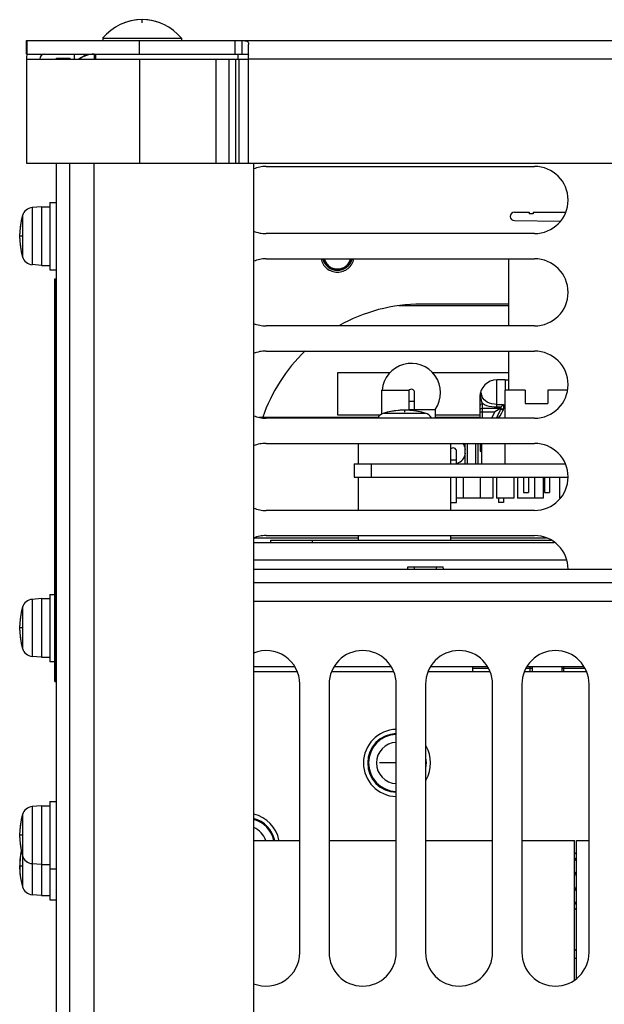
# Model space of a CAD drawing. Extents: x 34 to 410, y 34 to 287.
# Tile 4 of 77: x 60 to 70, y 82 to 99. Entities that reach past the tile are written whole.
import ezdxf

# ---------------------------------------------------------------- set-up
doc = ezdxf.new("R2010")
doc.units = 0
doc.header["$LTSCALE"] = 23.1
doc.linetypes.add('HIDDEN', pattern=[0.2, 0.1, -0.1])
doc.layers.get('0').update_dxf_attribs({"linetype": 'CONTINUOUS'})
for name, color, linetype in [('ALL_AXIS', 7, 'CONTINUOUS'), ('ALL_CURVE', 7, 'CONTINUOUS'), ('ALL_FEATURES', 7, 'CONTINUOUS'), ('DEFAULT_2', 8, 'HIDDEN')]:
    doc.layers.add(name, color=color, linetype=linetype)

msp = doc.modelspace()

# ---------------------------------------------------------------- linework, layer by layer
at = {"color": 7, "linetype": 'CONTINUOUS'}
for p, q in [((67.202, 91.388), (67.202, 91.735)), ((67.238, 91.388), (67.238, 91.735)), ((67.382, 91.388), (67.382, 91.735)), ((67.418, 91.388), (67.418, 91.735)), ((67.48, 91.388), (67.48, 91.735)), ((67.166, 91.162), (67.166, 90.809)), ((67.454, 91.162), (67.454, 90.809)), ((67.666, 91.162), (67.666, 90.809)), ((67.732, 91.162), (67.732, 90.809)), ((68.02, 91.162), (68.02, 90.809)), ((68.086, 91.162), (68.086, 90.809)), ((68.373, 91.162), (68.373, 90.809)), ((68.515, 91.162), (68.515, 90.809)), ((68.793, 91.162), (68.793, 90.809)), ((67.666, 90.809), (67.056, 90.809)), ((68.02, 90.809), (67.732, 90.809)), ((67.763, 90.809), (67.763, 90.738)), ((67.848, 90.809), (67.848, 90.738)), ((68.515, 90.809), (68.086, 90.809)), ((68.802, 90.809), (68.793, 90.809)), ((66.957, 90.738), (67.056, 90.738)), ((67.848, 90.738), (67.763, 90.738)), ((63.633, 85.039), (64.411, 85.039)), ((64.906, 85.039), (66.037, 85.039)), ((66.532, 85.039), (67.664, 85.039)), ((68.159, 85.039), (69.043, 85.039)), ((69.043, 82.683), (69.043, 85.039)), ((69.078, 82.713), (69.078, 85.039)), ((69.078, 85.039), (69.29, 85.039))]:
    msp.add_line(p, q, dxfattribs=at)
for points in [[(64.83, 94.777), (64.829, 94.781), (64.827, 94.784), (64.825, 94.787), (64.823, 94.79), (64.822, 94.794), (64.82, 94.797), (64.819, 94.8), (64.817, 94.804), (64.816, 94.807), (64.814, 94.81), (64.813, 94.814), (64.812, 94.817), (64.811, 94.821), (64.809, 94.824), (64.808, 94.828), (64.807, 94.831), (64.806, 94.835), (64.805, 94.839), (64.804, 94.842), (64.804, 94.846)], [(64.922, 94.686), (64.918, 94.688), (64.914, 94.691), (64.91, 94.693), (64.906, 94.696), (64.902, 94.699), (64.898, 94.702), (64.894, 94.705), (64.89, 94.708), (64.886, 94.711), (64.883, 94.714), (64.879, 94.717), (64.875, 94.721), (64.872, 94.724), (64.868, 94.728), (64.865, 94.731), (64.862, 94.735), (64.858, 94.738), (64.855, 94.742), (64.852, 94.746), (64.849, 94.75), (64.846, 94.753), (64.843, 94.757), (64.841, 94.761), (64.838, 94.765), (64.835, 94.769), (64.833, 94.773), (64.83, 94.777)], [(65.265, 94.777), (65.262, 94.773), (65.26, 94.769), (65.257, 94.765), (65.254, 94.761), (65.252, 94.757), (65.249, 94.753), (65.246, 94.75), (65.243, 94.746), (65.24, 94.742), (65.236, 94.738), (65.233, 94.735), (65.23, 94.731), (65.227, 94.728), (65.223, 94.724), (65.22, 94.721), (65.216, 94.717), (65.212, 94.714), (65.209, 94.711), (65.205, 94.708), (65.201, 94.705), (65.197, 94.702), (65.193, 94.699), (65.189, 94.696), (65.185, 94.693), (65.181, 94.691), (65.177, 94.688), (65.173, 94.686)], [(65.291, 94.846), (65.29, 94.842), (65.29, 94.839), (65.289, 94.835), (65.288, 94.831), (65.287, 94.828), (65.285, 94.824), (65.284, 94.821), (65.283, 94.817), (65.282, 94.814), (65.28, 94.81), (65.279, 94.807), (65.278, 94.804), (65.276, 94.8), (65.275, 94.797), (65.273, 94.794), (65.272, 94.79), (65.27, 94.787), (65.268, 94.784), (65.266, 94.781), (65.265, 94.777)], [(65.047, 94.652), (65.043, 94.652), (65.038, 94.652), (65.033, 94.652), (65.028, 94.653), (65.023, 94.653), (65.018, 94.654), (65.014, 94.654), (65.009, 94.655), (65.004, 94.656), (64.999, 94.657), (64.994, 94.658), (64.99, 94.659), (64.985, 94.66), (64.98, 94.661), (64.976, 94.662), (64.971, 94.664), (64.966, 94.665), (64.962, 94.667), (64.957, 94.669), (64.953, 94.671), (64.948, 94.672), (64.944, 94.674), (64.939, 94.676), (64.935, 94.679), (64.931, 94.681), (64.926, 94.683), (64.922, 94.686)], [(65.173, 94.686), (65.169, 94.683), (65.164, 94.681), (65.16, 94.679), (65.156, 94.676), (65.151, 94.674), (65.147, 94.672), (65.142, 94.671), (65.138, 94.669), (65.133, 94.667), (65.129, 94.665), (65.124, 94.664), (65.119, 94.662), (65.115, 94.661), (65.11, 94.66), (65.105, 94.659), (65.1, 94.658), (65.096, 94.657), (65.091, 94.656), (65.086, 94.655), (65.081, 94.654), (65.077, 94.654), (65.072, 94.653), (65.067, 94.653), (65.062, 94.652), (65.057, 94.652), (65.052, 94.652), (65.047, 94.652)]]:
    msp.add_lwpolyline(points, dxfattribs=at)
at = {"layer": 'ALL_AXIS', "color": 7, "linetype": 'CONTINUOUS'}
for p, q in [((61.088, 98.564), (61.088, 98.523)), ((61.088, 98.564), (62.417, 98.564)), ((62.417, 98.564), (62.417, 98.523)), ((60.197, 95.794), (60.197, 94.662)), ((60.197, 95.794), (60.31, 95.794)), ((60.055, 95.723), (59.897, 95.709)), ((60.055, 95.723), (60.055, 94.733)), ((60.055, 95.723), (60.197, 95.723)), ((60.055, 94.733), (59.897, 94.747)), ((60.055, 94.733), (60.197, 94.733)), ((60.197, 94.662), (60.31, 94.662)), ((67.876, 92.803), (67.734, 92.803)), ((65.401, 92.159), (65.401, 92.166)), ((65.401, 92.166), (66.957, 92.166)), ((66.957, 92.159), (66.957, 92.166)), ((65.401, 91.388), (65.401, 91.735)), ((66.957, 91.388), (66.957, 91.735)), ((65.33, 91.388), (65.33, 91.162)), ((65.33, 91.388), (68.89, 91.388)), ((65.33, 91.162), (68.932, 91.162)), ((65.401, 90.603), (65.401, 91.162)), ((66.957, 90.603), (66.957, 91.162)), ((68.187, 91.162), (68.187, 90.908)), ((68.272, 91.162), (68.272, 90.908)), ((68.541, 91.162), (68.541, 90.908)), ((68.625, 91.162), (68.625, 90.908)), ((68.187, 90.908), (68.272, 90.908)), ((68.541, 90.908), (68.625, 90.908)), ((65.401, 90.101), (65.401, 90.179)), ((66.957, 90.101), (66.957, 90.179)), ((60.197, 89.189), (60.197, 88.058)), ((60.197, 89.189), (60.282, 89.189)), ((60.055, 89.119), (59.897, 89.105)), ((60.055, 89.119), (60.055, 88.129)), ((60.055, 89.119), (60.197, 89.119)), ((60.055, 88.129), (59.897, 88.142)), ((60.055, 88.129), (60.197, 88.129)), ((60.197, 88.058), (60.282, 88.058)), ((68.332, 87.973), (68.332, 87.888)), ((68.834, 87.973), (68.834, 87.888)), ((64.411, 83.151), (64.411, 87.676)), ((64.906, 87.676), (64.906, 83.151)), ((66.037, 83.151), (66.037, 87.676)), ((66.532, 87.676), (66.532, 83.151)), ((67.664, 83.151), (67.664, 87.676)), ((68.159, 87.676), (68.159, 83.151)), ((69.29, 83.151), (69.29, 87.676)), ((60.197, 85.696), (60.197, 84.042)), ((60.197, 85.696), (60.31, 85.696)), ((60.055, 85.625), (59.897, 85.612)), ((60.055, 85.625), (60.055, 84.112)), ((60.055, 85.625), (60.197, 85.625)), ((60.055, 84.636), (59.897, 84.649)), ((60.055, 84.636), (60.197, 84.636)), ((60.197, 84.565), (60.31, 84.565)), ((60.055, 84.112), (59.897, 84.126)), ((60.055, 84.112), (60.197, 84.112)), ((60.197, 84.042), (60.31, 84.042))]:
    msp.add_line(p, q, dxfattribs=at)
at = {"layer": 'ALL_AXIS', "color": 3, "linetype": 'CONTINUOUS'}
for p, q in [((63.845, 96.402), (68.371, 96.402)), ((68.371, 95.27), (63.845, 95.27)), ((63.845, 94.846), (68.371, 94.846)), ((68.371, 93.715), (63.845, 93.715)), ((63.845, 93.29), (68.371, 93.29)), ((68.371, 92.159), (63.845, 92.159)), ((63.845, 91.735), (68.371, 91.735)), ((68.371, 90.603), (63.845, 90.603)), ((63.845, 90.179), (68.371, 90.179))]:
    msp.add_line(p, q, dxfattribs=at)
at = {"layer": 'ALL_AXIS', "color": 9, "linetype": 'CONTINUOUS'}
for p, q in [((59.897, 95.709), (59.897, 94.747)), ((59.736, 95.576), (59.736, 94.88)), ((65.831, 92.245), (66.527, 92.245)), ((65.613, 91.388), (65.613, 91.162)), ((59.736, 88.972), (59.736, 88.275)), ((59.897, 89.105), (59.897, 88.142)), ((59.897, 85.612), (59.897, 84.126)), ((59.736, 85.479), (59.736, 84.259))]:
    msp.add_line(p, q, dxfattribs=at)
at = {"layer": 'ALL_AXIS', "color": 7, "linetype": 'CONTINUOUS'}
for centre, radius, start, end in [((61.752, 98.014), 0.863, 39.6019, 140.3981), ((59.913, 95.526), 0.184, 95, 164.1191), ((60.96, 95.228), 1.273, 164.1191, 195.8809), ((59.913, 94.93), 0.184, 195.8809, 265), ((65.047, 94.903), 0.251, 193.5062, 346.4938), ((66.292, 92.589), 0.494, 325.6083, 174.8911), ((66.179, 91.021), 1.273, 74.1191, 105.8809), ((65.881, 92.068), 0.184, 105.8809, 147.196), ((66.477, 92.068), 0.184, 32.804, 74.1191), ((66.999, 91.6), 0.212, 8.4464, 40.318), ((66.999, 91.6), 0.212, 288, 351.5536), ((60.96, 88.624), 1.273, 164.1191, 195.8809), ((59.913, 88.922), 0.184, 95, 164.1191), ((59.913, 88.326), 0.184, 195.8809, 265), ((63.845, 87.676), 0.566, 0, 112.0418), ((65.472, 87.676), 0.566, 0, 180), ((67.098, 87.676), 0.566, 0, 180), ((68.724, 87.676), 0.566, 0, 180), ((66.052, 86.347), 0.566, 91.4393, 268.5607), ((66.052, 86.347), 0.495, 91.664, 268.336), ((66.052, 86.347), 0.566, 329.8736, 30.1264), ((66.052, 86.347), 0.495, 349.5102, 10.4898), ((59.913, 85.428), 0.184, 95, 164.1191), ((63.506, 84.933), 0.566, 11.2382, 76.746), ((60.96, 85.131), 1.273, 164.1191, 195.8809), ((63.506, 84.933), 0.495, 12.4872, 75.0225), ((60.96, 84.607), 1.273, 168.1278, 195.8809), ((68.739, 84.353), 0.566, 52.3843, 56.7696), ((59.913, 84.833), 0.184, 195.8809, 265), ((68.739, 84.353), 0.495, 46.0332, 51.8406), ((59.913, 84.309), 0.184, 195.8809, 265), ((68.739, 84.353), 0.495, 308.1594, 313.9668), ((68.739, 84.353), 0.566, 303.2304, 307.6157), ((69.304, 82.938), 0.354, 130.153, 138.0882), ((63.845, 83.151), 0.566, 247.9582, 360), ((65.472, 83.151), 0.566, 180, 360), ((67.098, 83.151), 0.566, 180, 360), ((68.724, 83.151), 0.566, 180, 360)]:
    msp.add_arc(centre, radius, start, end, dxfattribs=at)
at = {"layer": 'ALL_AXIS', "color": 3, "linetype": 'CONTINUOUS'}
for centre, start, end in [((63.845, 95.836), 90, 112.1875), ((68.371, 95.836), 270, 90), ((63.845, 95.836), 247.8125, 270), ((63.845, 94.28), 90, 112.1875), ((68.371, 94.28), 270, 90), ((63.845, 94.28), 247.8125, 270), ((63.845, 92.725), 90, 112.1875), ((68.371, 92.725), 270, 90), ((63.845, 92.725), 247.8125, 270), ((63.845, 91.169), 90, 112.1875), ((68.371, 91.169), 270, 90), ((63.845, 91.169), 247.8125, 270), ((63.845, 89.614), 90, 112.1875), ((68.371, 89.614), 0, 90)]:
    msp.add_arc(centre, 0.566, start, end, dxfattribs=at)
at = {"layer": 'ALL_AXIS', "color": 9, "linetype": 'CONTINUOUS'}
for centre, radius, start, end in [((66.052, 86.347), 0.481, 91.742, 268.258), ((66.052, 86.347), 0.348, 92.4065, 267.5935), ((63.506, 84.933), 0.481, 12.7377, 74.3216), ((63.506, 84.933), 0.348, 18.117, 68.3417), ((68.739, 84.353), 0.481, 44.2159, 49.6467), ((68.739, 84.353), 0.348, 12.9109, 26.4292), ((68.739, 84.353), 0.348, 333.5708, 347.0891), ((68.739, 84.353), 0.481, 310.3533, 315.7841)]:
    msp.add_arc(centre, radius, start, end, dxfattribs=at)
at = {"layer": 'ALL_CURVE', "color": 40, "linetype": 'CONTINUOUS'}
for p, q in [((61.752, 98.821), (61.752, 98.877)), ((59.723, 95.228), (59.688, 95.228)), ((66.179, 92.293), (66.179, 92.258)), ((59.723, 88.624), (59.688, 88.624)), ((66.037, 86.347), (65.755, 86.347)), ((59.723, 85.131), (59.688, 85.131)), ((59.723, 84.607), (59.688, 84.607))]:
    msp.add_line(p, q, dxfattribs=at)
for centre, radius, start, end in [((61.752, 98.014), 0.863, 69.3622, 110.6378), ((60.96, 95.228), 1.273, 166.5066, 193.4934), ((66.179, 91.021), 1.273, 76.5066, 103.4934), ((60.96, 88.624), 1.273, 166.5066, 193.4934), ((60.96, 85.131), 1.273, 166.5066, 193.4934), ((60.96, 84.607), 1.273, 168.0332, 193.4934)]:
    msp.add_arc(centre, radius, start, end, dxfattribs=at)
at = {"layer": 'ALL_FEATURES', "color": 7, "linetype": 'CONTINUOUS'}
for p, q in [((59.801, 98.297), (59.801, 98.523)), ((59.814, 98.297), (59.814, 98.523)), ((63.322, 98.297), (63.322, 98.523)), ((60.607, 98.297), (60.607, 98.212)), ((60.819, 98.275), (60.819, 98.297)), ((60.967, 98.297), (60.967, 98.212)), ((63.365, 98.297), (63.365, 98.212)), ((60.31, 98.212), (60.31, 98.226)), ((60.31, 98.226), (60.536, 98.226)), ((60.31, 62.065), (60.31, 96.458)), ((68.032, 95.631), (68.279, 95.631)), ((68.279, 95.631), (68.279, 95.603)), ((68.35, 95.631), (68.35, 95.603)), ((68.35, 95.631), (68.897, 95.631)), ((68.801, 95.475), (68.031, 95.488)), ((68.35, 95.603), (68.279, 95.603)), ((67.94, 93.715), (67.94, 94.846)), ((60.282, 87.718), (60.282, 94.507)), ((60.282, 94.507), (60.31, 94.507)), ((60.296, 87.718), (60.296, 94.507)), ((60.282, 94.012), (60.31, 94.012)), ((67.94, 94.082), (66.462, 94.082)), ((67.94, 92.633), (67.94, 93.29)), ((65.797, 92.227), (65.797, 92.633)), ((65.797, 92.633), (66.25, 92.633)), ((66.25, 92.633), (66.25, 92.308)), ((67.876, 92.159), (67.876, 92.633)), ((68.215, 92.633), (67.876, 92.633)), ((68.215, 92.633), (68.215, 92.407)), ((68.597, 92.633), (68.597, 92.407)), ((68.927, 92.633), (68.597, 92.633)), ((66.349, 92.308), (66.349, 92.589)), ((67.452, 92.159), (67.452, 92.533)), ((66.25, 92.308), (66.702, 92.308)), ((66.702, 92.166), (66.702, 92.308)), ((67.786, 92.316), (67.704, 92.266)), ((67.806, 92.328), (67.786, 92.316)), ((67.805, 92.335), (67.806, 92.339)), ((67.805, 92.31), (67.805, 92.335)), ((67.806, 92.339), (67.807, 92.342)), ((68.215, 92.407), (68.597, 92.407)), ((67.729, 92.159), (67.738, 92.177)), ((67.452, 91.735), (67.452, 91.606)), ((67.48, 91.621), (67.452, 91.606)), ((67.876, 91.388), (67.876, 91.735)), ((67.056, 91.388), (67.056, 91.6)), ((67.452, 91.606), (67.48, 91.586)), ((67.056, 90.738), (67.056, 91.162)), ((63.916, 90.101), (63.916, 90.066)), ((63.916, 90.101), (68.653, 90.101)), ((64.013, 90.066), (68.704, 90.066)), ((66.232, 89.614), (66.235, 89.656)), ((66.235, 89.656), (66.829, 89.656)), ((66.833, 89.614), (66.829, 89.656)), ((63.633, 89.387), (99.978, 89.387)), ((63.633, 87.973), (64.325, 87.973)), ((64.992, 87.973), (65.951, 87.973)), ((66.618, 87.973), (67.578, 87.973)), ((67.324, 87.973), (67.324, 87.888)), ((68.245, 87.973), (69.204, 87.973)), ((63.633, 87.888), (64.369, 87.888)), ((64.948, 87.888), (65.996, 87.888)), ((66.574, 87.888), (67.622, 87.888)), ((68.2, 87.888), (69.248, 87.888)), ((60.282, 87.718), (60.31, 87.718)), ((69.078, 83.052), (69.043, 83.052))]:
    msp.add_line(p, q, dxfattribs=at)
at = {"layer": 'ALL_FEATURES', "color": 3, "linetype": 'CONTINUOUS'}
for p, q in [((59.801, 98.523), (104.929, 98.523)), ((63.548, 96.458), (63.548, 98.46)), ((59.801, 98.212), (59.801, 96.458)), ((59.801, 98.212), (63.548, 98.212)), ((60.536, 98.226), (60.536, 98.212)), ((59.801, 96.458), (104.942, 96.458)), ((60.536, 62.065), (60.536, 96.458)), ((63.633, 96.458), (63.633, 69.716)), ((67.94, 94.054), (66.085, 94.054)), ((65.047, 92.923), (65.047, 92.216)), ((65.937, 92.923), (65.047, 92.923)), ((67.94, 92.923), (66.647, 92.923)), ((65.734, 92.173), (63.729, 92.173)), ((65.047, 92.216), (65.774, 92.216)), ((66.702, 92.216), (67.452, 92.216)), ((67.452, 92.173), (66.702, 92.173)), ((63.633, 90.066), (64.013, 90.066)), ((63.633, 89.614), (99.978, 89.614)), ((67.597, 87.938), (67.324, 87.938)), ((68.332, 87.938), (68.226, 87.938)), ((69.223, 87.938), (68.834, 87.938))]:
    msp.add_line(p, q, dxfattribs=at)
at = {"layer": 'ALL_FEATURES', "color": 9, "linetype": 'CONTINUOUS'}
for p, q in [((61.71, 98.297), (61.71, 98.523)), ((63.435, 98.523), (63.435, 98.297)), ((60.048, 98.297), (60.061, 98.28)), ((60.946, 98.297), (60.946, 98.212)), ((61.71, 98.212), (61.71, 96.458)), ((62.995, 98.212), (62.995, 96.458)), ((63.215, 98.212), (63.215, 96.458)), ((63.326, 98.212), (63.326, 96.458)), ((63.386, 98.212), (63.386, 96.458)), ((101.194, 98.212), (63.548, 98.212)), ((60.946, 62.673), (60.946, 96.458)), ((67.734, 92.342), (67.734, 92.803)), ((67.876, 92.803), (67.876, 92.633)), ((67.464, 92.541), (67.463, 92.566)), ((67.466, 92.516), (67.464, 92.541)), ((67.476, 92.567), (67.475, 92.588)), ((66.25, 92.448), (66.349, 92.448)), ((67.494, 92.159), (67.494, 92.404)), ((67.494, 92.328), (67.805, 92.328)), ((67.734, 92.392), (67.848, 92.392)), ((67.807, 92.342), (67.734, 92.342)), ((67.805, 92.315), (67.811, 92.314)), ((67.848, 92.392), (67.848, 92.314)), ((67.452, 92.266), (67.704, 92.266)), ((67.649, 92.159), (67.704, 92.266)), ((67.77, 92.159), (67.776, 92.17)), ((66.957, 91.459), (67.056, 91.459)), ((65.401, 90.137), (63.633, 90.137)), ((68.575, 90.137), (66.957, 90.137)), ((64.623, 90.101), (64.623, 90.066)), ((63.633, 89.769), (68.911, 89.769)), ((66.349, 89.614), (66.349, 89.656)), ((66.715, 89.614), (66.716, 89.656)), ((63.633, 89.076), (82.796, 89.076)), ((60.282, 88.001), (60.31, 88.001))]:
    msp.add_line(p, q, dxfattribs=at)
at = {"layer": 'ALL_FEATURES', "color": 2, "linetype": 'CONTINUOUS'}
msp.add_line((65.33, 91.388), (68.89, 91.388), dxfattribs=at)
at = {"layer": 'ALL_FEATURES', "color": 3, "linetype": 'CONTINUOUS'}
msp.add_lwpolyline([(63.452, 98.523), (63.47, 98.523), (63.487, 98.522), (63.503, 98.52), (63.517, 98.517), (63.529, 98.51), (63.539, 98.499), (63.546, 98.483), (63.548, 98.46)], dxfattribs=at)
at = {"layer": 'ALL_FEATURES', "color": 7, "linetype": 'CONTINUOUS'}
for points in [[(59.801, 98.297), (63.457, 98.297), (63.477, 98.297), (63.494, 98.296), (63.51, 98.296), (63.523, 98.294), (63.534, 98.292), (63.542, 98.289), (63.547, 98.285), (63.548, 98.28)], [(67.452, 92.533), (67.454, 92.551), (67.463, 92.566)], [(67.463, 92.566), (67.469, 92.577), (67.475, 92.588)], [(67.807, 92.342), (67.816, 92.355), (67.83, 92.372), (67.848, 92.392)]]:
    msp.add_lwpolyline(points, dxfattribs=at)
at = {"layer": 'ALL_FEATURES', "color": 9, "linetype": 'CONTINUOUS'}
for points in [[(67.494, 92.404), (67.489, 92.418), (67.484, 92.433), (67.479, 92.45), (67.474, 92.47), (67.47, 92.492), (67.466, 92.516)], [(67.734, 92.392), (67.693, 92.394), (67.652, 92.401), (67.611, 92.412), (67.573, 92.429), (67.542, 92.449), (67.519, 92.47), (67.503, 92.491), (67.493, 92.51), (67.485, 92.528), (67.48, 92.547), (67.476, 92.567)], [(67.452, 92.367), (67.457, 92.386), (67.473, 92.4), (67.494, 92.404)], [(67.452, 92.29), (67.457, 92.309), (67.473, 92.323), (67.494, 92.328)], [(67.734, 92.342), (67.691, 92.344), (67.649, 92.349), (67.606, 92.357), (67.564, 92.37), (67.526, 92.386), (67.494, 92.404)], [(67.781, 92.263), (67.794, 92.287), (67.805, 92.31)], [(67.842, 92.292), (67.826, 92.301), (67.812, 92.307), (67.805, 92.31)], [(67.811, 92.314), (67.826, 92.314), (67.848, 92.314)], [(67.819, 92.249), (67.831, 92.271), (67.842, 92.292)], [(67.842, 92.292), (67.845, 92.297), (67.846, 92.302), (67.847, 92.308)], [(67.847, 92.308), (67.847, 92.311), (67.848, 92.314)], [(67.738, 92.177), (67.754, 92.208), (67.781, 92.263)], [(67.776, 92.17), (67.758, 92.177), (67.745, 92.18), (67.738, 92.177)], [(67.776, 92.17), (67.791, 92.198), (67.819, 92.249)]]:
    msp.add_lwpolyline(points, dxfattribs=at)
at = {"layer": 'ALL_FEATURES', "color": 3, "linetype": 'CONTINUOUS'}
for centre, radius, start, end in [((60.112, 98.212), 0.311, 163.3132, 180), ((60.932, 97.901), 0.396, 106.6596, 128.0375), ((60.946, 97.887), 0.41, 90, 127.2982)]:
    msp.add_arc(centre, radius, start, end, dxfattribs=at)
at = {"layer": 'ALL_FEATURES', "color": 7, "linetype": 'CONTINUOUS'}
for centre, radius, start, end in [((60.112, 98.212), 0.0849, 90, 180), ((68.032, 95.56), 0.0713, 90, 269), ((66.462, 91.254), 2.828, 90, 119.4989), ((66.462, 91.254), 2.828, 133.8754, 161.0197), ((67.734, 92.52), 0.283, 90, 180), ((67.876, 92.52), 0.283, 76.7123, 90), ((66.292, 92.589), 0.0573, 0, 141.1578), ((66.999, 91.6), 0.0566, 0, 142.0754)]:
    msp.add_arc(centre, radius, start, end, dxfattribs=at)
at = {"layer": 'DEFAULT_2', "color": 8, "linetype": 'HIDDEN'}
for p, q in [((68.3, 87.888), (68.3, 87.973)), ((68.866, 87.888), (68.866, 87.973))]:
    msp.add_line(p, q, dxfattribs=at)
for radius, start, end in [(0.283, 191.5385, 348.4615), (0.229, 194.2865, 345.7135)]:
    msp.add_arc((65.047, 94.903), radius, start, end, dxfattribs=at)

doc.saveas('drawing.dxf')
